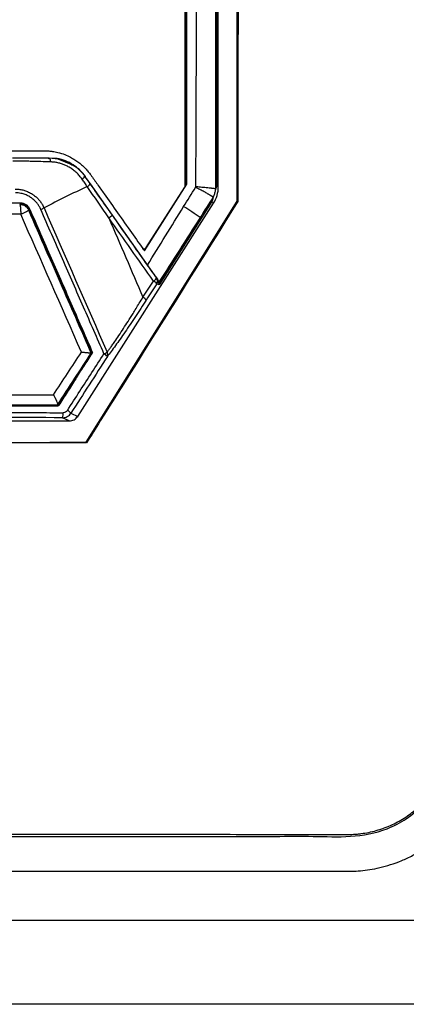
# Model space of a CAD drawing. Header units: millimetres. Extents: x 155400 to 158106, y 111257 to 114783.
# Tile 97 of 152: x 157093 to 157132, y 113032 to 113130. Entities that reach past the tile are written whole.
import ezdxf

# ---------------------------------------------------------------- set-up
doc = ezdxf.new("R2010")
doc.units = ezdxf.units.MM

msp = doc.modelspace()

# ---------------------------------------------------------------- linework, layer by layer
at = {"color": 7, "linetype": 'Continuous', "lineweight": 25}
for p, q in [((157114.774, 113112.121), (157114.774, 113223.392)), ((157112.734, 113220.589), (157112.725, 113113.692)), ((157112.891, 113113.548), (157112.891, 113221.023)), ((157109.58, 113218.894), (157109.578, 113113.675)), ((157096.891, 113116.328), (157095.987, 113116.434)), ((157096.785, 113116.398), (157096.301, 113116.397)), ((157096.858, 113116.354), (157098.152, 113115.823)), ((157099.563, 113114.575), (157099.494, 113114.652)), ((157099.565, 113114.583), (157099.603, 113114.583)), ((157100.083, 113113.849), (157102.272, 113110.744)), ((157105.497, 113107.173), (157109.739, 113113.833)), ((157105.68, 113107.485), (157109.539, 113113.54)), ((157109.578, 113113.675), (157109.578, 113113.675)), ((157109.578, 113113.62), (157109.578, 113113.675)), ((157112.725, 113113.692), (157112.891, 113113.548)), ((157098.834, 113090.6), (157112.423, 113111.941)), ((157112.257, 113112.083), (157106.962, 113103.769)), ((157106.969, 113103.785), (157112.279, 113112.123)), ((157112.423, 113111.941), (157112.257, 113112.083)), ((157114.774, 113112.121), (157114.847, 113112.1)), ((157102.272, 113110.744), (157106.728, 113104.423)), ((157106.728, 113104.423), (157106.785, 113104.397)), ((157106.962, 113103.769), (157106.739, 113103.87)), ((157100.319, 113096.975), (157100.292, 113096.934)), ((157096.925, 113091.687), (157096.906, 113091.687)), ((157043.16, 113090.137), (157097.989, 113090.137)), ((157097.989, 113090.137), (157097.314, 113090.462)), ((157098.161, 113090.924), (157098.834, 113090.6)), ((157099.685, 113088.002), (157099.719, 113087.941)), ((157132.57, 113040.157), (157009.054, 113040.157))]:
    msp.add_line(p, q, dxfattribs=at)
at = {"color": 7, "linetype": 'Continuous', "lineweight": 25, "flags": 128}
for points in [[(157112.619, 113220.526), (157112.614, 113160.51), (157112.612, 113136.932), (157112.61, 113113.354)], [(157099.685, 113088.002), (157108.136, 113101.508), (157114.774, 113112.121)]]:
    msp.add_lwpolyline(points, dxfattribs=at)
at = {"color": 7, "linetype": 'Continuous', "lineweight": 25}
for centre, radius, start, end in [((157099.274, 113114.452), 1.009, 300.9981, 323.28562), ((157130.859, 113045.179), 75.131, 114.42357, 118.09982), ((157109.329, 113113.675), 0.25, 327.48473, 359.99331), ((157092.432, 113117.522), 6.786, 293.55286, 296.60365), ((157097.782, 113092.492), 22.362, 53.55426, 58.62046), ((157101.269, 113111.578), 1.305, 301.18823, 320.2511), ((157105.469, 113107.62), 0.25, 234.53638, 327.47598), ((157105.853, 113105.082), 1.094, 300.68426, 323.02419), ((157105.868, 113103.148), 1.131, 39.60147, 61.25825), ((157106.317, 113104.138), 0.5, 327.62389, 34.83325), ((157104.791, 113101.48), 1.175, 40.22353, 61.16875), ((157099.675, 113100.951), 4.462, 293.58047, 298.14042), ((157101.423, 113096.785), 0.425, 333.02386, 33.02466), ((157100.783, 113095.651), 1.387, 42.72775, 60.78142), ((157097.007, 113089.778), 1.627, 44.8066, 60.42228), ((157096.356, 113090.849), 1.033, 338.00433, 6.33789)]:
    msp.add_arc(centre, radius, start, end, dxfattribs=at)
for points, knots in [([(157070.812, 113045.076), (157078.6, 113045.076), (157086.285, 113045.076), (157097.927, 113045.076), (157101.826, 113045.076), (157109.711, 113045.076), (157113.696, 113045.076), (157119.784, 113045.076), (157122.343, 113045.076), (157124.939, 113045.076), (157125.72, 113045.076), (157125.978, 113045.074), (157126.524, 113045.091), (157126.808, 113045.107), (157127.699, 113045.189), (157128.344, 113045.285), (157129.732, 113045.612), (157130.473, 113045.843), (157131.593, 113046.311), (157131.967, 113046.486), (157132.696, 113046.868), (157133.052, 113047.075), (157133.732, 113047.512), (157134.057, 113047.741), (157134.665, 113048.208), (157134.948, 113048.446), (157135.74, 113049.161), (157136.187, 113049.636), (157136.76, 113050.321), (157136.935, 113050.545), (157137.258, 113050.983), (157137.404, 113051.197), (157138.667, 113053.09), (157139.719, 113054.666), (157141.75, 113057.71), (157142.732, 113059.182), (157144.668, 113062.084), (157145.621, 113063.512), (157147.53, 113066.373), (157148.484, 113067.804), (157150.426, 113070.714), (157151.414, 113072.195), (157152.695, 113074.115), (157152.944, 113074.524), (157153.406, 113075.394), (157153.622, 113075.856), (157154.008, 113076.821), (157154.177, 113077.325), (157154.459, 113078.358), (157154.572, 113078.887), (157154.733, 113079.948), (157154.783, 113080.479), (157154.812, 113081.262), (157154.812, 113081.52), (157154.812, 113082.035), (157154.812, 113083.323), (157154.812, 113088.731), (157154.812, 113102.122), (157154.812, 113130.963), (157154.812, 113155.681), (157154.812, 113238.075), (157154.812, 113303.994), (157154.812, 113369.913)], [0, 0, 0, 0, 0.0625, 0.0625, 0.09375, 0.09375, 0.125, 0.125, 0.140625, 0.144531, 0.144531, 0.146484, 0.146484, 0.148437, 0.148437, 0.152344, 0.152344, 0.15625, 0.15625, 0.158203, 0.158203, 0.160156, 0.160156, 0.162109, 0.162109, 0.164062, 0.164062, 0.167969, 0.167969, 0.169922, 0.169922, 0.171875, 0.171875, 0.1875, 0.1875, 0.203125, 0.203125, 0.21875, 0.21875, 0.234375, 0.234375, 0.25, 0.25, 0.253906, 0.253906, 0.257813, 0.257813, 0.261719, 0.261719, 0.265625, 0.265625, 0.269531, 0.269531, 0.271484, 0.271484, 0.273438, 0.28125, 0.3125, 0.375, 0.5, 0.5, 1, 1, 1, 1]), ([(157070.812, 113048.795), (157072.437, 113048.795), (157075.688, 113048.795), (157080.563, 113048.794), (157085.438, 113048.793), (157090.313, 113048.791), (157095.188, 113048.789), (157100.063, 113048.787), (157104.937, 113048.784), (157109.811, 113048.781), (157114.685, 113048.777), (157118.611, 113048.774), (157121.589, 113048.771), (157123.62, 113048.77), (157125.116, 113048.765), (157126.047, 113048.768), (157126.428, 113048.781), (157126.793, 113048.808), (157127.555, 113048.891), (157128.685, 113049.121), (157130.131, 113049.644), (157131.485, 113050.371), (157132.719, 113051.287), (157133.534, 113052.103), (157134.025, 113052.693), (157134.34, 113053.099), (157134.635, 113053.539), (157135.062, 113054.18), (157136.016, 113055.609), (157137.36, 113057.625), (157139.735, 113061.184), (157142.483, 113065.304), (157145.344, 113069.594), (157147.529, 113072.863), (157148.736, 113074.68), (157149.437, 113075.724), (157149.722, 113076.152), (157150.183, 113076.93), (157150.712, 113078.105), (157151.133, 113079.588), (157151.281, 113080.714), (157151.31, 113081.473), (157151.313, 113081.848), (157151.312, 113082.235), (157151.312, 113082.986), (157151.312, 113084.613), (157151.312, 113088.118), (157151.312, 113095.127), (157151.312, 113105.153), (157151.312, 113117.168), (157151.312, 113133.197), (157151.312, 113153.21), (157151.312, 113174.158), (157151.312, 113192.016), (157151.312, 113206.799), (157151.312, 113221.579), (157151.312, 113236.358), (157151.312, 113251.135), (157151.312, 113265.91), (157151.312, 113280.686), (157151.312, 113295.461), (157151.312, 113310.237), (157151.312, 113325.013), (157151.312, 113339.791), (157151.312, 113354.571), (157151.312, 113364.423), (157151.312, 113369.351)], [0, 0, 0, 0, 0.012621, 0.025242, 0.037863, 0.050484, 0.063104, 0.075724, 0.088345, 0.100964, 0.113583, 0.126202, 0.131461, 0.136719, 0.141978, 0.14308, 0.14395, 0.144939, 0.145926, 0.149907, 0.153857, 0.157834, 0.161797, 0.165756, 0.166755, 0.167756, 0.169749, 0.170865, 0.173735, 0.1831, 0.18968, 0.20697, 0.221569, 0.229733, 0.237514, 0.238511, 0.239507, 0.241501, 0.24553, 0.249478, 0.253433, 0.254314, 0.255376, 0.256348, 0.257321, 0.261209, 0.268986, 0.28454, 0.315647, 0.346847, 0.377862, 0.440135, 0.502291, 0.540577, 0.578857, 0.617133, 0.655406, 0.693679, 0.731952, 0.770227, 0.808505, 0.846788, 0.885078, 0.923376, 0.961682, 1, 1, 1, 1]), ([(157168.812, 113367.855), (157168.812, 113350.425), (157168.812, 113332.83), (157168.812, 113297.412), (157168.812, 113279.587), (157168.812, 113225.94), (157168.812, 113189.946), (157168.812, 113136.345), (157168.812, 113118.543), (157168.812, 113096.442), (157168.812, 113089.823), (157168.812, 113082.123), (157168.812, 113078.691), (157168.812, 113077.456), (157168.812, 113077.181), (157168.813, 113077.041), (157168.807, 113076.654), (157168.796, 113076.431), (157168.762, 113076.018), (157168.742, 113075.825), (157168.694, 113075.456), (157168.666, 113075.28), (157168.575, 113074.771), (157168.502, 113074.456), (157168.335, 113073.844), (157168.241, 113073.548), (157168.026, 113072.962), (157167.907, 113072.672), (157167.633, 113072.084), (157167.479, 113071.786), (157167.205, 113071.315), (157167.106, 113071.153), (157166.94, 113070.899), (157166.881, 113070.812), (157166.766, 113070.639), (157166.477, 113070.206), (157165.723, 113069.077), (157165.021, 113068.026), (157162.67, 113064.504), (157160.752, 113061.632), (157156.89, 113055.848), (157154.947, 113052.939), (157151.094, 113047.168), (157149.184, 113044.308), (157146.381, 113040.11), (157145.341, 113038.552), (157144.316, 113037.018), (157144.089, 113036.677), (157143.975, 113036.511), (157143.636, 113036.046), (157143.41, 113035.771), (157142.724, 113035.002), (157142.257, 113034.57), (157141.283, 113033.801), (157140.776, 113033.464), (157139.697, 113032.868), (157139.126, 113032.609), (157138.176, 113032.28), (157137.843, 113032.18), (157137.13, 113032.005), (157136.749, 113031.93), (157136.107, 113031.843), (157135.882, 113031.819), (157135.394, 113031.782), (157135.129, 113031.771), (157134.221, 113031.77), (157133.612, 113031.771), (157123.246, 113031.771), (157113.077, 113031.771), (157092.208, 113031.771), (157081.51, 113031.771), (157070.812, 113031.771)], [0, 0, 0, 0, 0.125, 0.125, 0.25, 0.25, 0.5, 0.5, 0.625, 0.625, 0.65625, 0.671875, 0.679687, 0.680664, 0.680664, 0.681641, 0.681641, 0.683594, 0.683594, 0.685547, 0.685547, 0.6875, 0.6875, 0.691406, 0.691406, 0.695312, 0.695312, 0.699219, 0.699219, 0.703125, 0.703125, 0.705078, 0.705078, 0.706055, 0.706055, 0.707031, 0.710937, 0.71875, 0.71875, 0.75, 0.75, 0.78125, 0.78125, 0.8125, 0.8125, 0.828125, 0.830078, 0.830078, 0.832031, 0.832031, 0.835937, 0.835937, 0.84375, 0.84375, 0.851562, 0.851562, 0.859375, 0.859375, 0.863281, 0.863281, 0.867187, 0.867187, 0.869141, 0.869141, 0.871094, 0.871094, 0.875, 0.875, 0.9375, 0.9375, 1, 1, 1, 1]), ([(157114.892, 113223.51), (157114.891, 113220.859), (157114.891, 113215.557), (157114.89, 113207.604), (157114.888, 113199.651), (157114.887, 113191.696), (157114.884, 113183.741), (157114.882, 113175.785), (157114.879, 113167.828), (157114.875, 113159.871), (157114.872, 113151.912), (157114.867, 113143.952), (157114.863, 113135.991), (157114.858, 113128.028), (157114.853, 113120.064), (157114.849, 113114.755), (157114.847, 113112.1)], [0, 0, 0, 0, 0.071393, 0.142789, 0.214188, 0.28559, 0.356997, 0.428409, 0.499828, 0.571254, 0.642687, 0.714129, 0.785581, 0.857043, 0.928515, 1, 1, 1, 1]), ([(157110.638, 113113.581), (157110.641, 113113.953), (157110.646, 113114.697), (157110.655, 113115.81), (157110.669, 113117.666), (157110.687, 113121.379), (157110.703, 113129.176), (157110.71, 113144.771), (157110.706, 113166.018), (157110.718, 113192.753), (157110.742, 113210.576), (157110.756, 113220.52)], [0, 0, 0, 0, 0.010444, 0.020851, 0.031251, 0.062501, 0.125001, 0.25, 0.5, 0.721039, 1, 1, 1, 1]), ([(157109.739, 113113.833), (157109.739, 113114.634), (157109.739, 113116.542), (157109.739, 113119.862), (157109.738, 113124.099), (157109.738, 113128.898), (157109.737, 113134.394), (157109.737, 113142.58), (157109.736, 113153.504), (157109.734, 113170.237), (157109.732, 113192.275), (157109.731, 113209.907), (157109.73, 113219.62)], [0, 0, 0, 0, 0.022723, 0.054107, 0.094152, 0.142857, 0.190216, 0.25, 0.375019, 0.5, 0.72455, 1, 1, 1, 1]), ([(157109.578, 113113.62), (157109.578, 113114.716), (157109.578, 113115.812), (157109.578, 113118.004), (157109.578, 113119.1), (157109.578, 113122.389), (157109.578, 113124.581), (157109.579, 113131.157), (157109.579, 113135.541), (157109.579, 113148.693), (157109.579, 113157.461), (157109.579, 113183.765), (157109.579, 113201.302), (157109.58, 113218.838)], [0, 0, 0, 0, 0.03125, 0.03125, 0.0625, 0.0625, 0.125, 0.125, 0.25, 0.25, 0.5, 0.5, 1, 1, 1, 1]), ([(157045.659, 113117.176), (157046.484, 113117.177), (157048.135, 113117.179), (157050.614, 113117.181), (157053.096, 113117.184), (157055.582, 113117.186), (157058.072, 113117.187), (157060.566, 113117.189), (157063.064, 113117.19), (157065.565, 113117.19), (157068.07, 113117.191), (157071.13, 113117.191), (157074.741, 113117.191), (157078.901, 113117.189), (157083.056, 113117.187), (157087.206, 113117.184), (157091.35, 113117.18), (157094.111, 113117.177), (157095.49, 113117.176)], [0, 0, 0, 0, 0.049692, 0.099451, 0.149279, 0.199175, 0.249142, 0.299179, 0.349289, 0.39947, 0.449726, 0.500055, 0.583623, 0.667088, 0.750454, 0.833725, 0.916906, 1, 1, 1, 1]), ([(157095.49, 113117.176), (157095.545, 113117.175), (157095.694, 113117.174), (157095.975, 113117.158), (157096.37, 113117.112), (157096.917, 113117.004), (157097.515, 113116.815), (157098.083, 113116.557), (157098.545, 113116.291), (157098.944, 113116.011), (157099.301, 113115.714), (157099.616, 113115.405), (157099.895, 113115.091), (157100.057, 113114.872), (157100.135, 113114.765)], [0, 0, 0, 0, 0.03033, 0.082099, 0.155302, 0.249932, 0.389478, 0.500361, 0.593881, 0.683302, 0.768625, 0.849848, 0.926973, 1, 1, 1, 1]), ([(157095.982, 113116.437), (157095.381, 113116.433), (157094.178, 113116.425), (157092.935, 113116.42), (157092.313, 113116.418)], [0, 0, 0, 0, 0.499418, 1, 1, 1, 1]), ([(157096.107, 113116.059), (157095.792, 113116.069), (157095.176, 113116.089), (157094.347, 113116.11), (157093.622, 113116.123), (157092.991, 113116.131), (157092.569, 113116.131), (157092.36, 113116.132)], [0, 0, 0, 0, 0.2559379, 0.5002163, 0.6692194, 0.8354135, 1, 1, 1, 1]), ([(157095.885, 113116.356), (157095.904, 113116.4), (157095.926, 113116.429), (157095.972, 113116.446), (157095.995, 113116.436), (157096.039, 113116.378), (157096.059, 113116.331), (157096.09, 113116.21), (157096.102, 113116.137), (157096.107, 113116.059)], [0, 0, 0, 0, 0.25, 0.25, 0.5, 0.5, 0.75, 0.75, 1, 1, 1, 1]), ([(157099.279, 113114.33), (157099.239, 113114.387), (157099.157, 113114.5), (157099.024, 113114.662), (157098.884, 113114.817), (157098.735, 113114.965), (157098.579, 113115.104), (157098.416, 113115.236), (157098.245, 113115.359), (157098.068, 113115.474), (157097.841, 113115.605), (157097.558, 113115.742), (157097.212, 113115.872), (157096.853, 113115.97), (157096.483, 113116.037), (157096.233, 113116.052), (157096.107, 113116.059)], [0, 0, 0, 0, 0.05511, 0.110271, 0.165477, 0.220765, 0.276172, 0.331734, 0.387487, 0.443468, 0.499714, 0.596668, 0.695396, 0.795708, 0.897193, 1, 1, 1, 1]), ([(157096.858, 113116.354), (157096.856, 113116.354), (157096.853, 113116.355), (157096.829, 113116.356), (157096.766, 113116.358), (157096.692, 113116.359), (157096.639, 113116.359), (157096.629, 113116.359)], [0, 0, 0, 0, 0.10854, 0.224259, 0.452778, 0.903736, 1, 1, 1, 1]), ([(157099.603, 113114.583), (157099.274, 113115.052), (157098.853, 113115.457), (157097.89, 113116.078), (157097.348, 113116.293), (157096.785, 113116.398)], [0, 0, 0, 0, 0.5, 0.5, 1, 1, 1, 1]), ([(157098.166, 113115.828), (157098.107, 113115.87), (157097.761, 113116.112), (157097.311, 113116.282), (157096.93, 113116.324), (157096.891, 113116.328)], [0, 0, 0, 0, 0.156966, 0.912766, 1, 1, 1, 1]), ([(157098.152, 113115.823), (157098.227, 113115.794), (157098.814, 113115.57), (157099.215, 113115.043), (157099.565, 113114.583)], [0, 0, 0, 0, 0.127367, 1, 1, 1, 1]), ([(157100.135, 113114.765), (157100.359, 113114.449), (157100.694, 113113.974), (157101.14, 113113.342), (157101.81, 113112.393), (157102.837, 113110.938), (157104.178, 113109.04), (157105.072, 113107.775), (157105.497, 113107.173)], [0, 0, 0, 0, 0.1248961, 0.1873892, 0.2499028, 0.4999476, 0.7621194, 1, 1, 1, 1]), ([(157099.565, 113114.583), (157099.567, 113114.574), (157099.542, 113114.544), (157099.436, 113114.45), (157099.358, 113114.388), (157099.279, 113114.33)], [0, 0, 0, 0, 0.5, 0.5, 1, 1, 1, 1]), ([(157099.793, 113113.587), (157099.708, 113113.711), (157099.537, 113113.96), (157099.365, 113114.207), (157099.279, 113114.33)], [0, 0, 0, 0, 0.501683, 1, 1, 1, 1]), ([(157105.806, 113105.742), (157105.327, 113106.423), (157104.292, 113107.896), (157102.99, 113109.746), (157101.916, 113111.273), (157101.268, 113112.193), (157100.757, 113112.918), (157100.368, 113113.47), (157099.98, 113114.022), (157099.721, 113114.391), (157099.591, 113114.575)], [0, 0, 0, 0, 0.2314422, 0.5000175, 0.6284519, 0.7500262, 0.81253, 0.8750307, 0.9375177, 1, 1, 1, 1]), ([(157092.594, 113113.345), (157092.654, 113113.344), (157092.775, 113113.342), (157092.959, 113113.324), (157093.148, 113113.296), (157093.34, 113113.255), (157093.534, 113113.2), (157093.728, 113113.132), (157093.924, 113113.048), (157094.119, 113112.948), (157094.35, 113112.808), (157094.607, 113112.617), (157094.874, 113112.367), (157095.109, 113112.087), (157095.313, 113111.784), (157095.418, 113111.564), (157095.471, 113111.454)], [0, 0, 0, 0, 0.049164, 0.100087, 0.152832, 0.206823, 0.262079, 0.318786, 0.377187, 0.437501, 0.4994, 0.600003, 0.70049, 0.800067, 0.899961, 1, 1, 1, 1]), ([(157095.144, 113111.301), (157095.121, 113111.35), (157095.077, 113111.448), (157094.999, 113111.589), (157094.914, 113111.726), (157094.821, 113111.857), (157094.671, 113112.046), (157094.446, 113112.276), (157094.127, 113112.52), (157093.777, 113112.715), (157093.444, 113112.842), (157093.142, 113112.917), (157092.879, 113112.957), (157092.702, 113112.963), (157092.613, 113112.965)], [0, 0, 0, 0, 0.050305, 0.100377, 0.150387, 0.200507, 0.250906, 0.375763, 0.500739, 0.625568, 0.750438, 0.833771, 0.916703, 1, 1, 1, 1]), ([(157110.615, 113113.501), (157110.619, 113113.514), (157110.627, 113113.541), (157110.634, 113113.568), (157110.638, 113113.581)], [0, 0, 0, 0, 0.49996, 1, 1, 1, 1]), ([(157112.372, 113112.53), (157112.368, 113112.534), (157112.361, 113112.541), (157112.338, 113112.558), (157112.306, 113112.581), (157112.264, 113112.608), (157112.212, 113112.64), (157112.151, 113112.678), (157112.081, 113112.72), (157112.003, 113112.766), (157111.916, 113112.816), (157111.803, 113112.88), (157111.656, 113112.963), (157111.47, 113113.065), (157111.268, 113113.172), (157111.055, 113113.283), (157110.837, 113113.394), (157110.688, 113113.466), (157110.615, 113113.501)], [0, 0, 0, 0, 0.047851, 0.096526, 0.145909, 0.195876, 0.24629, 0.29701, 0.347888, 0.398772, 0.449513, 0.499962, 0.582328, 0.666011, 0.750321, 0.834548, 0.917991, 1, 1, 1, 1]), ([(157112.61, 113113.354), (157112.606, 113113.355), (157112.598, 113113.359), (157112.572, 113113.364), (157112.537, 113113.371), (157112.493, 113113.378), (157112.441, 113113.385), (157112.38, 113113.393), (157112.312, 113113.401), (157112.238, 113113.41), (157112.158, 113113.419), (157112.075, 113113.428), (157111.926, 113113.444), (157111.704, 113113.467), (157111.402, 113113.497), (157111.119, 113113.527), (157110.867, 113113.554), (157110.71, 113113.572), (157110.638, 113113.581)], [0, 0, 0, 0, 0.047609, 0.095248, 0.142756, 0.189972, 0.236739, 0.282904, 0.328324, 0.372865, 0.416407, 0.45884, 0.50007, 0.627252, 0.741222, 0.841188, 0.927238, 1, 1, 1, 1]), ([(157112.613, 113113.354), (157112.604, 113113.297), (157112.586, 113113.183), (157112.547, 113113.015), (157112.499, 113112.848), (157112.442, 113112.685), (157112.396, 113112.579), (157112.373, 113112.527)], [0, 0, 0, 0, 0.20021, 0.400315, 0.600315, 0.80021, 1, 1, 1, 1]), ([(157112.423, 113111.941), (157112.573, 113112.176), (157112.692, 113112.438), (157112.851, 113112.985), (157112.891, 113113.269), (157112.891, 113113.548)], [0, 0, 0, 0, 0.5, 0.5, 1, 1, 1, 1]), ([(157048.037, 113111.964), (157048.52, 113111.965), (157049.485, 113111.969), (157050.934, 113111.973), (157052.385, 113111.977), (157053.836, 113111.981), (157055.288, 113111.985), (157056.742, 113111.988), (157058.196, 113111.991), (157059.65, 113111.993), (157061.106, 113111.996), (157062.561, 113111.998), (157064.018, 113111.999), (157065.474, 113112), (157066.931, 113112.001), (157068.388, 113112.002), (157069.846, 113112.002), (157071.303, 113112.002), (157072.76, 113112.002), (157074.217, 113112.001), (157075.674, 113112), (157077.131, 113111.999), (157078.587, 113111.998), (157080.043, 113111.996), (157081.498, 113111.993), (157082.953, 113111.991), (157084.407, 113111.988), (157085.86, 113111.985), (157087.313, 113111.981), (157088.764, 113111.977), (157090.215, 113111.973), (157091.664, 113111.969), (157092.629, 113111.965), (157093.112, 113111.964)], [0, 0, 0, 0, 0.032257, 0.064514, 0.096772, 0.129029, 0.161286, 0.193544, 0.225801, 0.258059, 0.290316, 0.322574, 0.354832, 0.38709, 0.419348, 0.451606, 0.483864, 0.516122, 0.54838, 0.580639, 0.612897, 0.645155, 0.677414, 0.709672, 0.74193, 0.774189, 0.806447, 0.838706, 0.870965, 0.903223, 0.935482, 0.967741, 1, 1, 1, 1]), ([(157093.04, 113111.912), (157089.311, 113111.918), (157085.575, 113111.922), (157078.089, 113111.93), (157074.339, 113111.933), (157066.828, 113111.936), (157063.075, 113111.935), (157055.576, 113111.932), (157051.837, 113111.93), (157048.108, 113111.928)], [0, 0, 0, 0, 0.25, 0.25, 0.5, 0.5, 0.75, 0.75, 1, 1, 1, 1]), ([(157093.038, 113111.812), (157093.07, 113111.812), (157093.133, 113111.81), (157093.226, 113111.795), (157093.333, 113111.769), (157093.452, 113111.724), (157093.576, 113111.655), (157093.69, 113111.568), (157093.789, 113111.465), (157093.875, 113111.35), (157093.917, 113111.265), (157093.937, 113111.222)], [0, 0, 0, 0, 0.083398, 0.166406, 0.249802, 0.374772, 0.499737, 0.624789, 0.749836, 0.874921, 1, 1, 1, 1]), ([(157093.038, 113111.812), (157093.042, 113111.807), (157093.05, 113111.797), (157093.061, 113111.77), (157093.071, 113111.738), (157093.08, 113111.701), (157093.088, 113111.662), (157093.095, 113111.62), (157093.101, 113111.579), (157093.106, 113111.537), (157093.11, 113111.498), (157093.113, 113111.46), (157093.119, 113111.392), (157093.127, 113111.297), (157093.133, 113111.143), (157093.147, 113110.99), (157093.142, 113110.876), (157093.14, 113110.832)], [0, 0, 0, 0, 0.069782, 0.135703, 0.197757, 0.255938, 0.310241, 0.360664, 0.407206, 0.449867, 0.48865, 0.523558, 0.554601, 0.670574, 0.758558, 0.908269, 1, 1, 1, 1]), ([(157094.028, 113111.264), (157093.982, 113111.358), (157093.929, 113111.448), (157093.796, 113111.608), (157093.716, 113111.678), (157093.543, 113111.792), (157093.447, 113111.837), (157093.248, 113111.896), (157093.144, 113111.909), (157093.04, 113111.912)], [0, 0, 0, 0, 0.25, 0.25, 0.5, 0.5, 0.75, 0.75, 1, 1, 1, 1]), ([(157093.112, 113111.964), (157093.144, 113111.963), (157093.208, 113111.961), (157093.303, 113111.946), (157093.411, 113111.919), (157093.531, 113111.874), (157093.657, 113111.804), (157093.772, 113111.716), (157093.874, 113111.612), (157093.961, 113111.495), (157094.003, 113111.408), (157094.025, 113111.365)], [0, 0, 0, 0, 0.083346, 0.166301, 0.249626, 0.374526, 0.499387, 0.623828, 0.748973, 0.874878, 1, 1, 1, 1]), ([(157093.139, 113110.832), (157091.267, 113110.835), (157089.392, 113110.838), (157085.637, 113110.843), (157079.997, 113110.85), (157074.344, 113110.854), (157066.806, 113110.857), (157061.152, 113110.857), (157055.512, 113110.855), (157051.757, 113110.852), (157049.882, 113110.851), (157048.01, 113110.849)], [0, 0, 0, 0, 0.125, 0.125, 0.25, 0.5, 0.5, 0.75, 0.875, 0.875, 1, 1, 1, 1]), ([(157093.14, 113110.832), (157093.162, 113110.841), (157093.222, 113110.865), (157093.329, 113110.914), (157093.453, 113110.973), (157093.588, 113111.035), (157093.695, 113111.087), (157093.785, 113111.131), (157093.858, 113111.169), (157093.922, 113111.205), (157093.932, 113111.216), (157093.937, 113111.222)], [0, 0, 0, 0, 0.051153, 0.136238, 0.255053, 0.360702, 0.502629, 0.58556, 0.696127, 0.834293, 1, 1, 1, 1]), ([(157100.185, 113096.93), (157099.73, 113097.973), (157098.776, 113100.158), (157097.279, 113103.584), (157095.652, 113107.304), (157094.522, 113109.882), (157093.936, 113111.221)], [0, 0, 0, 0, 0.219004, 0.458671, 0.719003, 1, 1, 1, 1]), ([(157094.025, 113111.365), (157094.388, 113110.535), (157095.108, 113108.888), (157096.181, 113106.435), (157097.238, 113104.019), (157098.279, 113101.639), (157099.305, 113099.295), (157099.983, 113097.745), (157100.319, 113096.975)], [0, 0, 0, 0, 0.172908, 0.343319, 0.511234, 0.676652, 0.839574, 1, 1, 1, 1]), ([(157101.46, 113096.861), (157101.122, 113097.634), (157100.441, 113099.191), (157099.412, 113101.545), (157098.367, 113103.934), (157097.307, 113106.358), (157096.23, 113108.818), (157095.508, 113110.47), (157095.144, 113111.301)], [0, 0, 0, 0, 0.160597, 0.323621, 0.489074, 0.656954, 0.827262, 1, 1, 1, 1]), ([(157105.68, 113107.432), (157105.643, 113107.375), (157105.583, 113107.334), (157105.452, 113107.308), (157105.381, 113107.323), (157105.326, 113107.362)], [0, 0, 0, 0, 0.5, 0.5, 1, 1, 1, 1]), ([(157106.785, 113104.397), (157106.77, 113104.417), (157106.74, 113104.455), (157106.692, 113104.518), (157106.641, 113104.586), (157106.568, 113104.683), (157106.472, 113104.813), (157106.348, 113104.982), (157106.218, 113105.162), (157106.084, 113105.349), (157105.946, 113105.544), (157105.853, 113105.676), (157105.806, 113105.742)], [0, 0, 0, 0, 0.062076, 0.124182, 0.186557, 0.249429, 0.373721, 0.499593, 0.623307, 0.749024, 0.873773, 1, 1, 1, 1]), ([(157106.924, 113103.977), (157106.923, 113103.98), (157106.92, 113103.987), (157106.918, 113104.008), (157106.916, 113104.041), (157106.912, 113104.088), (157106.902, 113104.152), (157106.88, 113104.229), (157106.843, 113104.314), (157106.804, 113104.37), (157106.785, 113104.397)], [0, 0, 0, 0, 0.0755693, 0.1589267, 0.2507612, 0.3677317, 0.5013186, 0.6695199, 0.8356352, 1, 1, 1, 1]), ([(157106.969, 113103.785), (157106.979, 113103.809), (157106.981, 113103.838), (157106.965, 113103.902), (157106.949, 113103.938), (157106.924, 113103.977)], [0, 0, 0, 0, 0.5, 0.5, 1, 1, 1, 1]), ([(157101.78, 113097.016), (157101.811, 113097.057), (157101.873, 113097.14), (157101.971, 113097.275), (157102.074, 113097.418), (157102.182, 113097.57), (157102.295, 113097.73), (157102.412, 113097.899), (157102.625, 113098.208), (157102.954, 113098.696), (157103.401, 113099.377), (157103.877, 113100.12), (157104.297, 113100.785), (157104.674, 113101.392), (157105.004, 113101.928), (157105.236, 113102.309), (157105.358, 113102.509)], [0, 0, 0, 0, 0.034421, 0.06931, 0.104669, 0.140497, 0.176792, 0.213553, 0.250776, 0.371405, 0.499978, 0.619164, 0.749314, 0.824148, 0.907813, 1, 1, 1, 1]), ([(157105.688, 113102.239), (157105.324, 113101.674), (157104.965, 113101.125), (157104.435, 113100.325), (157104.26, 113100.062), (157103.912, 113099.546), (157103.739, 113099.291), (157103.233, 113098.553), (157102.914, 113098.097), (157102.466, 113097.476), (157102.322, 113097.278), (157102.05, 113096.913), (157101.922, 113096.745), (157101.802, 113096.592)], [0, 0, 0, 0, 0.25, 0.25, 0.375, 0.375, 0.5, 0.5, 0.75, 0.75, 0.875, 0.875, 1, 1, 1, 1]), ([(157099.206, 113097.032), (157099.247, 113097.028), (157099.328, 113097.021), (157099.441, 113097.012), (157099.542, 113097.004), (157099.633, 113096.995), (157099.712, 113096.988), (157099.781, 113096.98), (157099.84, 113096.974), (157099.915, 113096.966), (157100, 113096.957), (157100.083, 113096.948), (157100.141, 113096.94), (157100.179, 113096.934), (157100.183, 113096.931), (157100.185, 113096.93)], [0, 0, 0, 0, 0.082562, 0.159818, 0.231917, 0.298391, 0.359271, 0.414588, 0.464376, 0.50867, 0.616296, 0.718807, 0.816717, 0.910528, 1, 1, 1, 1]), ([(157096.83, 113091.752), (157097.407, 113092.642), (157098.527, 113094.368), (157099.644, 113096.093), (157100.186, 113096.929)], [0, 0, 0, 0, 0.5155164, 1, 1, 1, 1]), ([(157096.884, 113091.652), (157097.454, 113092.53), (157098.023, 113093.408), (157098.592, 113094.286), (157098.877, 113094.725), (157099.161, 113095.164), (157099.446, 113095.603), (157099.73, 113096.042), (157100.014, 113096.481), (157100.299, 113096.92)], [0, 0, 0, 0, 0.003151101, 0.003151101, 0.003151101, 0.004726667, 0.004726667, 0.004726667, 0.006302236, 0.006302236, 0.006302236, 0.006302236]), ([(157097.81, 113091.193), (157098.221, 113091.832), (157099.038, 113093.101), (157100.255, 113094.991), (157101.06, 113096.241), (157101.46, 113096.861)], [0, 0, 0, 0, 0.338083, 0.671414, 1, 1, 1, 1]), ([(157098.636, 113094.354), (157098.353, 113093.912), (157097.782, 113093.023), (157097.212, 113092.134), (157096.925, 113091.687)], [0, 0, 0, 0, 0.4969515, 1, 1, 1, 1]), ([(157044.733, 113092.75), (157046.872, 113092.754), (157049.017, 113092.756), (157053.316, 113092.761), (157055.469, 113092.763), (157061.935, 113092.768), (157066.254, 113092.77), (157074.894, 113092.77), (157079.214, 113092.768), (157085.68, 113092.763), (157087.832, 113092.761), (157092.131, 113092.756), (157094.277, 113092.754), (157096.416, 113092.75)], [0, 0, 0, 0, 0.125, 0.125, 0.25, 0.25, 0.5, 0.5, 0.75, 0.75, 0.875, 0.875, 1, 1, 1, 1]), ([(157096.416, 113092.75), (157096.434, 113092.717), (157096.469, 113092.653), (157096.518, 113092.559), (157096.562, 113092.473), (157096.601, 113092.394), (157096.635, 113092.322), (157096.665, 113092.257), (157096.69, 113092.2), (157096.712, 113092.149), (157096.742, 113092.078), (157096.776, 113091.993), (157096.808, 113091.901), (157096.828, 113091.831), (157096.837, 113091.778), (157096.832, 113091.761), (157096.83, 113091.752)], [0, 0, 0, 0, 0.073697, 0.143121, 0.208543, 0.269526, 0.326055, 0.378151, 0.425835, 0.469131, 0.508061, 0.614777, 0.716915, 0.814981, 0.909467, 1, 1, 1, 1]), ([(157044.265, 113091.652), (157046.444, 113091.655), (157048.627, 113091.658), (157052.999, 113091.664), (157055.189, 113091.667), (157061.768, 113091.673), (157066.172, 113091.673), (157072.771, 113091.673), (157074.97, 113091.673), (157079.367, 113091.672), (157081.567, 113091.671), (157085.956, 113091.667), (157088.147, 113091.665), (157092.521, 113091.659), (157094.704, 113091.655), (157096.884, 113091.652)], [0, 0, 0, 0, 0.125, 0.125, 0.25, 0.25, 0.5, 0.5, 0.625, 0.625, 0.75, 0.75, 0.875, 0.875, 1, 1, 1, 1]), ([(157044.319, 113091.752), (157044.789, 113091.753), (157045.875, 113091.754), (157047.505, 113091.757), (157049.21, 113091.76), (157051.237, 113091.763), (157053.963, 113091.766), (157058.334, 113091.77), (157063.964, 113091.772), (157070.552, 113091.773), (157077.144, 113091.772), (157083.728, 113091.77), (157089.201, 113091.764), (157093.057, 113091.758), (157095.235, 113091.754), (157096.323, 113091.753), (157096.83, 113091.752)], [0, 0, 0, 0, 0.027031, 0.062415, 0.093612, 0.124805, 0.178575, 0.249576, 0.374467, 0.499573, 0.624698, 0.749823, 0.874945, 0.937485, 0.970859, 1, 1, 1, 1]), ([(157097.81, 113091.193), (157097.764, 113091.122), (157097.699, 113091.063), (157097.551, 113090.983), (157097.466, 113090.962), (157097.382, 113090.963)], [0, 0, 0, 0, 0.5, 0.5, 1, 1, 1, 1]), ([(157043.767, 113090.963), (157044.211, 113090.964), (157045.099, 113090.968), (157046.433, 113090.973), (157047.767, 113090.978), (157049.103, 113090.983), (157050.44, 113090.987), (157051.778, 113090.991), (157053.117, 113090.995), (157054.457, 113090.998), (157055.797, 113091.001), (157057.138, 113091.004), (157058.48, 113091.007), (157059.823, 113091.009), (157061.165, 113091.011), (157062.509, 113091.013), (157063.852, 113091.014), (157065.196, 113091.016), (157066.541, 113091.017), (157067.885, 113091.017), (157069.23, 113091.018), (157070.575, 113091.018), (157071.919, 113091.018), (157073.264, 113091.017), (157074.608, 113091.017), (157075.953, 113091.016), (157077.297, 113091.014), (157078.64, 113091.013), (157079.984, 113091.011), (157081.327, 113091.009), (157082.669, 113091.007), (157084.011, 113091.004), (157085.352, 113091.001), (157086.692, 113090.998), (157088.032, 113090.995), (157089.371, 113090.991), (157090.709, 113090.987), (157092.046, 113090.983), (157093.382, 113090.978), (157094.716, 113090.973), (157096.05, 113090.968), (157096.938, 113090.964), (157097.382, 113090.963)], [0, 0, 0, 0, 0.025, 0.05, 0.075, 0.1, 0.125, 0.15, 0.175, 0.2, 0.225, 0.25, 0.275, 0.3, 0.325, 0.35, 0.375, 0.4, 0.425, 0.45, 0.475, 0.5, 0.525, 0.55, 0.575, 0.6, 0.625, 0.65, 0.675, 0.7, 0.725, 0.75, 0.775, 0.8, 0.825, 0.85, 0.875, 0.9, 0.925, 0.95, 0.975, 1, 1, 1, 1]), ([(157097.314, 113090.462), (157092.882, 113090.48), (157088.43, 113090.494), (157079.515, 113090.512), (157075.049, 113090.517), (157066.1, 113090.517), (157061.633, 113090.512), (157052.719, 113090.494), (157048.268, 113090.48), (157043.835, 113090.462)], [0, 0, 0, 0, 0.25, 0.25, 0.5, 0.5, 0.75, 0.75, 1, 1, 1, 1]), ([(157097.314, 113090.462), (157097.48, 113090.461), (157097.649, 113090.504), (157097.942, 113090.663), (157098.07, 113090.782), (157098.161, 113090.924)], [0, 0, 0, 0, 0.5, 0.5, 1, 1, 1, 1]), ([(157097.989, 113090.137), (157098.15, 113090.137), (157098.321, 113090.178), (157098.621, 113090.343), (157098.748, 113090.465), (157098.834, 113090.6)], [0, 0, 0, 0, 0.5, 0.5, 1, 1, 1, 1]), ([(157099.719, 113087.941), (157098.1, 113087.939), (157094.862, 113087.935), (157090.005, 113087.931), (157085.147, 113087.928), (157080.29, 113087.925), (157075.432, 113087.924), (157070.575, 113087.924), (157065.717, 113087.924), (157060.859, 113087.926), (157056.002, 113087.928), (157051.144, 113087.931), (157046.287, 113087.935), (157043.049, 113087.939), (157041.43, 113087.941)], [0, 0, 0, 0, 0.08333, 0.166662, 0.249996, 0.33333, 0.416665, 0.5, 0.583336, 0.66667, 0.750005, 0.833338, 0.91667, 1, 1, 1, 1]), ([(157070.812, 113048.574), (157076.894, 113048.574), (157089.105, 113048.574), (157102.541, 113048.575), (157111.131, 113048.574), (157114.841, 113048.577), (157118.589, 113048.564), (157122.351, 113048.612), (157126.111, 113048.436), (157130.031, 113049.145), (157133.322, 113051.345), (157136.151, 113055.646), (157139.537, 113060.692), (157142.808, 113065.6), (157145.181, 113069.16), (157146.765, 113071.522), (157148.316, 113073.898), (157149.913, 113076.11), (157150.996, 113078.534), (157151.363, 113080.931), (157151.326, 113082.499), (157151.309, 113083.199)], [0, 0, 0, 0, 0.182252, 0.365909, 0.402628, 0.439668, 0.477079, 0.514926, 0.552402, 0.589755, 0.632434, 0.666413, 0.743123, 0.815022, 0.843054, 0.871364, 0.90026, 0.928102, 0.952993, 0.979018, 1, 1, 1, 1])]:
    msp.add_open_spline(points, degree=3, knots=knots, dxfattribs=at)
for points in [[(157096.858, 113116.354), (157096.834, 113116.369), (157096.81, 113116.384), (157096.785, 113116.398)], [(157099.565, 113114.583), (157099.737, 113114.338), (157099.91, 113114.093), (157100.083, 113113.849)], [(157101.944, 113110.462), (157101.227, 113111.504), (157100.51, 113112.546), (157099.793, 113113.587)], [(157109.426, 113111.583), (157109.821, 113112.221), (157110.217, 113112.861), (157110.615, 113113.501)], [(157112.61, 113113.354), (157112.611, 113113.353), (157112.612, 113113.354), (157112.613, 113113.354)], [(157112.613, 113113.354), (157112.687, 113113.442), (157112.725, 113113.555), (157112.725, 113113.692)], [(157114.847, 113112.1), (157110.265, 113104.779), (157105.681, 113097.458), (157101.095, 113090.137)], [(157112.372, 113112.53), (157111.937, 113111.847), (157111.501, 113111.164), (157111.066, 113110.481)], [(157112.257, 113112.083), (157112.265, 113112.096), (157112.272, 113112.109), (157112.279, 113112.123)], [(157112.279, 113112.123), (157112.34, 113112.234), (157112.371, 113112.369), (157112.373, 113112.527)], [(157112.373, 113112.527), (157112.373, 113112.528), (157112.373, 113112.53), (157112.372, 113112.53)], [(157099.206, 113097.032), (157097.19, 113101.632), (157095.167, 113106.232), (157093.139, 113110.832)], [(157100.299, 113096.92), (157098.212, 113101.702), (157096.122, 113106.483), (157094.028, 113111.264)], [(157095.471, 113111.454), (157097.575, 113106.64), (157099.678, 113101.827), (157101.78, 113097.016)], [(157105.806, 113105.742), (157107.016, 113107.689), (157108.22, 113109.636), (157109.426, 113111.583)], [(157101.944, 113110.462), (157103.083, 113107.81), (157104.22, 113105.159), (157105.358, 113102.509)], [(157106.412, 113104.14), (157104.923, 113106.245), (157103.434, 113108.353), (157101.944, 113110.462)], [(157111.066, 113110.481), (157109.685, 113108.313), (157108.304, 113106.145), (157106.924, 113103.977)], [(157105.358, 113102.509), (157105.709, 113103.053), (157106.06, 113103.597), (157106.412, 113104.14)], [(157106.739, 113103.87), (157106.389, 113103.326), (157106.038, 113102.782), (157105.688, 113102.239)], [(157106.962, 113103.769), (157106.965, 113103.774), (157106.967, 113103.78), (157106.969, 113103.785)], [(157096.416, 113092.75), (157097.347, 113094.178), (157098.278, 113095.605), (157099.206, 113097.032)], [(157101.802, 113096.592), (157100.588, 113094.704), (157099.375, 113092.815), (157098.161, 113090.924)], [(157101.095, 113090.137), (157100.637, 113089.405), (157100.178, 113088.673), (157099.719, 113087.941)], [(157041.464, 113088.002), (157060.871, 113087.988), (157080.278, 113087.988), (157099.685, 113088.002)]]:
    msp.add_open_spline(points, degree=3, dxfattribs=at)

doc.saveas('drawing.dxf')
